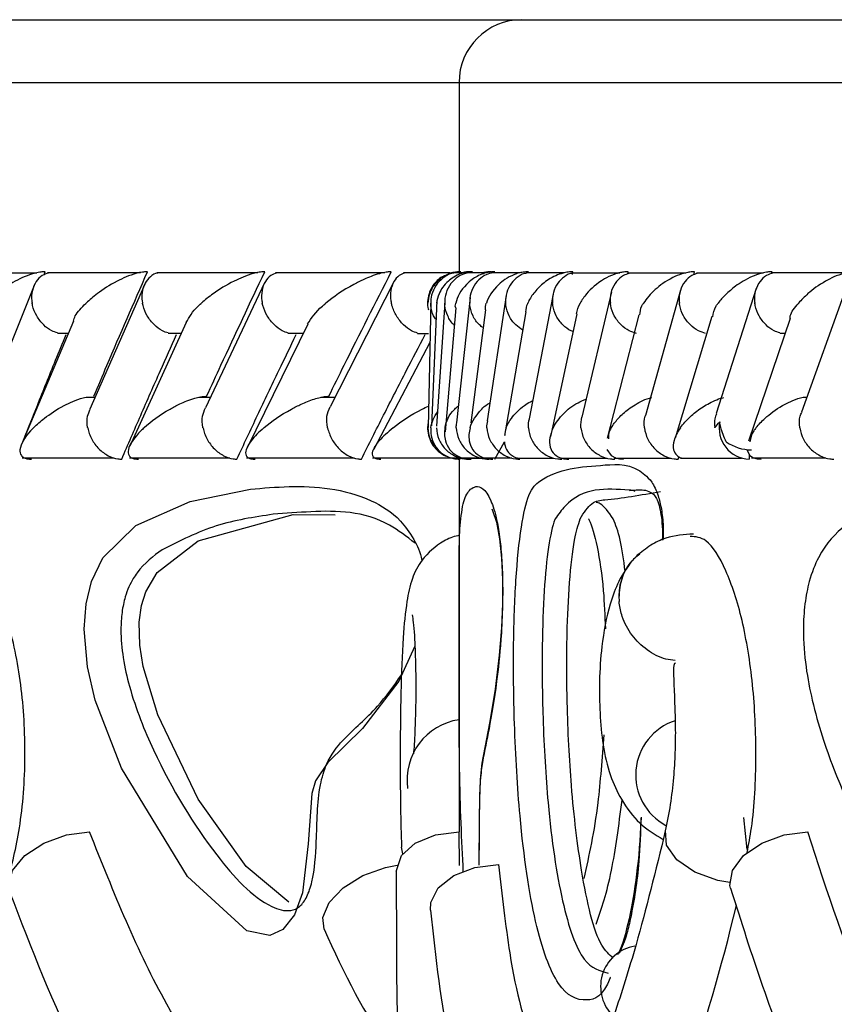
# Model space of a CAD drawing. Header units: millimetres. Extents: x 69 to 135, y 39 to 174.
# Tile 105 of 199: x 78.396 to 79.044, y 122.079 to 122.862. Entities that reach past the tile are written whole.
import ezdxf

# ---------------------------------------------------------------- set-up
doc = ezdxf.new("R2010")
doc.units = ezdxf.units.MM

msp = doc.modelspace()

# ---------------------------------------------------------------- linework, layer by layer
at = {"color": 7, "linetype": 'Continuous', "lineweight": 25}
for p, q in [((78.09189, 122.86225), (78.79509, 122.86225)), ((78.79509, 122.86225), (81.66619, 122.86225)), ((78.74509, 122.81225), (78.74509, 122.66163)), ((78.40934, 122.66057), (78.34194, 122.66057)), ((78.41495, 122.65917), (78.41592, 122.66163)), ((78.49168, 122.66083), (78.41778, 122.66083)), ((78.58515, 122.66082), (78.50476, 122.66082)), ((78.68595, 122.66081), (78.59917, 122.66081)), ((78.73787, 122.66078), (78.70092, 122.66078)), ((78.7392, 122.66083), (78.7367, 122.66017)), ((78.74907, 122.66082), (78.7409, 122.66082)), ((78.76709, 122.66081), (78.75141, 122.66081)), ((78.79375, 122.66078), (78.7706, 122.66078)), ((78.82901, 122.66073), (78.79842, 122.66073)), ((78.87294, 122.66068), (78.83488, 122.66068)), ((78.83534, 122.65954), (78.83573, 122.66163)), ((78.87934, 122.65993), (78.87973, 122.66163)), ((78.92562, 122.66062), (78.88005, 122.66062)), ((78.93182, 122.65924), (78.93248, 122.66163)), ((78.9872, 122.66057), (78.93404, 122.66057)), ((78.99365, 122.66018), (78.9941, 122.66163)), ((79.05416, 122.66083), (78.99425, 122.66083)), ((78.40706, 122.65077), (78.36712, 122.55124)), ((78.49506, 122.65185), (78.45151, 122.55234)), ((78.59047, 122.6528), (78.54334, 122.55334)), ((78.69324, 122.65368), (78.64255, 122.55425)), ((78.78261, 122.64285), (78.76762, 122.5431)), ((78.81971, 122.64247), (78.80086, 122.54466)), ((78.82007, 122.64434), (78.81988, 122.64335)), ((78.86628, 122.64571), (78.84282, 122.54605)), ((78.92131, 122.64694), (78.89355, 122.54729)), ((78.98161, 122.64845), (78.94967, 122.54881)), ((79.05334, 122.64964), (79.01761, 122.55005)), ((78.7227, 122.63765), (78.7205, 122.53787)), ((78.72756, 122.63879), (78.7232, 122.53916)), ((78.73372, 122.63719), (78.72731, 122.53889)), ((78.75386, 122.64116), (78.7431, 122.54142)), ((78.74249, 122.63284), (78.73396, 122.53437)), ((78.76612, 122.63129), (78.75452, 122.54137)), ((78.79825, 122.62982), (78.7829, 122.54034)), ((78.83885, 122.62826), (78.82026, 122.54139)), ((78.88822, 122.62751), (78.86295, 122.52913)), ((78.4383, 122.62239), (78.39714, 122.52419)), ((78.52796, 122.62123), (78.48318, 122.52295)), ((78.62491, 122.62004), (78.57649, 122.52159)), ((78.94615, 122.62613), (78.91701, 122.52917)), ((79.00847, 122.62447), (78.97532, 122.52678)), ((78.42561, 122.61283), (78.4343, 122.61283)), ((78.5137, 122.61277), (78.52411, 122.61277)), ((78.60922, 122.61271), (78.6213, 122.61271)), ((78.71208, 122.61265), (78.72095, 122.61265)), ((79.00032, 122.61283), (79.00451, 122.61283)), ((78.72199, 122.60543), (78.67721, 122.52056)), ((78.45562, 122.56172), (78.44839, 122.56172)), ((78.5473, 122.5617), (78.5381, 122.5617)), ((78.64634, 122.56168), (78.63519, 122.56168)), ((79.0218, 122.56172), (79.01901, 122.56172)), ((78.7829, 122.54034), (78.78136, 122.5313)), ((78.82026, 122.54139), (78.81793, 122.53047)), ((78.7737, 122.51259), (78.78116, 122.52636)), ((78.97585, 122.51658), (78.97585, 122.51259)), ((78.39763, 122.51366), (78.47071, 122.51366)), ((78.48309, 122.5136), (78.56269, 122.5136)), ((78.57604, 122.51354), (78.66204, 122.51354)), ((78.67637, 122.51349), (78.73833, 122.51349)), ((78.73632, 122.5142), (78.73831, 122.51366)), ((78.73861, 122.5136), (78.74581, 122.5136)), ((78.74509, 122.51259), (78.74509, 122.3496)), ((78.74511, 122.51259), (78.7451, 122.51259)), ((78.74554, 122.51259), (78.74557, 122.51402)), ((78.74735, 122.51354), (78.76208, 122.51354)), ((78.75179, 122.5134), (78.76585, 122.5134)), ((78.75472, 122.51349), (78.76331, 122.51349)), ((78.76485, 122.51349), (78.78705, 122.51349)), ((78.7688, 122.51259), (78.76882, 122.51276)), ((78.79098, 122.51345), (78.82063, 122.51345)), ((78.82574, 122.51342), (78.86284, 122.51342)), ((78.86883, 122.51259), (78.86924, 122.51437)), ((78.86914, 122.5134), (78.91374, 122.5134)), ((78.91955, 122.51259), (78.9202, 122.51496)), ((78.92131, 122.5134), (78.96988, 122.5134)), ((78.97785, 122.51366), (79.0369, 122.51366)), ((78.61312, 122.46859), (78.64662, 122.4682)), ((78.88262, 122.43172), (78.88232, 122.43136)), ((78.74509, 122.3496), (78.74509, 122.21596)), ((78.97129, 122.22736), (78.97417, 122.20184)), ((78.74554, 122.18928), (78.74509, 122.21596))]:
    msp.add_line(p, q, dxfattribs=at)
at = {"color": 1, "linetype": 'Continuous', "lineweight": 25}
for p, q in [((78.14189, 122.81225), (78.74509, 122.81225)), ((78.74509, 122.81225), (81.64791, 122.81225)), ((78.7003, 122.19838), (78.69932, 122.20382))]:
    msp.add_line(p, q, dxfattribs=at)
at = {"color": 7, "linetype": 'Continuous', "lineweight": 25, "flags": 128}
for points in [[(78.86271, 122.52012), (78.86609, 122.51538), (78.86957, 122.51351), (78.87274, 122.51277), (78.8759, 122.51259), (78.87591, 122.51259), (78.87591, 122.51259)], [(78.97416, 122.52009), (78.97644, 122.51536), (78.97942, 122.51351), (78.98234, 122.51277), (78.98537, 122.51259), (78.98539, 122.51259), (78.98539, 122.51259)], [(78.77129, 122.47294), (78.77175, 122.47178), (78.77483, 122.46251), (78.77729, 122.44908), (78.77881, 122.43376), (78.77957, 122.41682), (78.77958, 122.39771), (78.77882, 122.37839), (78.77711, 122.35647), (78.77384, 122.32942), (78.76929, 122.30237), (78.76336, 122.27056), (78.76197, 122.25768), (78.76131, 122.24164), (78.7611, 122.22534), (78.7608, 122.18947), (78.7608, 122.18947)], [(78.60964, 122.15993), (78.57589, 122.1883), (78.53762, 122.24189), (78.50541, 122.30916), (78.49384, 122.34753), (78.49115, 122.36458), (78.49071, 122.38293), (78.49255, 122.39602), (78.49604, 122.40707), (78.50487, 122.42226), (78.53766, 122.44755), (78.61312, 122.46859), (78.61312, 122.46859)], [(78.38755, 122.16822), (78.38665, 122.17323), (78.38988, 122.18521), (78.39975, 122.19707), (78.4148, 122.20704), (78.43281, 122.21366), (78.45113, 122.21596)], [(78.69522, 122.18466), (78.69524, 122.18521), (78.69934, 122.19707), (78.71022, 122.20704), (78.72626, 122.21366), (78.74509, 122.21596)], [(78.96109, 122.17117), (78.96066, 122.17323), (78.9626, 122.18521), (78.97143, 122.19707), (78.98586, 122.20704), (79.00374, 122.21366), (79.02246, 122.21596)], [(78.63774, 122.13855), (78.63671, 122.14773), (78.64186, 122.15966), (78.65306, 122.17139), (78.66869, 122.18122), (78.68648, 122.18773), (78.69585, 122.18948)], [(78.72233, 122.15372), (78.72265, 122.15966), (78.72861, 122.17139), (78.74085, 122.18122), (78.75762, 122.18773), (78.77648, 122.18999)]]:
    msp.add_lwpolyline(points, dxfattribs=at)
at = {"color": 1, "linetype": 'Continuous', "lineweight": 25, "flags": 128}
for points in [[(78.70997, 122.36368), (78.69732, 122.33587), (78.66831, 122.29828), (78.64078, 122.27117), (78.63082, 122.25657), (78.62791, 122.2465), (78.62522, 122.20641), (78.62061, 122.16758), (78.61423, 122.14988), (78.60502, 122.13818), (78.59455, 122.13352), (78.5762, 122.13708), (78.52906, 122.18035), (78.4765, 122.26659), (78.45563, 122.32087), (78.44953, 122.34734), (78.44697, 122.37717), (78.44848, 122.3973), (78.45272, 122.41514), (78.46173, 122.43408), (78.48794, 122.45966), (78.53129, 122.47879), (78.5791, 122.48865), (78.5791, 122.48865)], [(78.96047, 122.17555), (78.95086, 122.17727), (78.93275, 122.18386), (78.91849, 122.19376), (78.91027, 122.20544), (78.90929, 122.21696)]]:
    msp.add_lwpolyline(points, dxfattribs=at)
at = {"color": 7, "linetype": 'Continuous', "lineweight": 25}
for centre, radius, start, end in [((78.79509, 122.81225), 0.05, 90, 180), ((78.97667, 122.53723), 0.02465, 168.13898, 268.11217), ((78.97806, 122.5561), 0.03615, 235.61745, 269.68725), ((78.75239, 122.25714), 0.04865, 98.62236, 187.71914), ((78.93104, 122.26124), 0.04542, 108.1038, 241.96703), ((78.89023, 122.09298), 0.03252, 99.4648, 227.82496)]:
    msp.add_arc(centre, radius, start, end, dxfattribs=at)
at = {"color": 1, "linetype": 'Continuous', "lineweight": 25}
msp.add_arc((78.91588, 122.40354), 0.04359, 139.99073, 185.73806, dxfattribs=at)
at = {"color": 7, "linetype": 'Continuous', "lineweight": 25}
for points, knots in [([(78.41592, 122.66163), (78.41555, 122.66163), (78.41416, 122.66163), (78.41107, 122.66131), (78.40579, 122.66012), (78.39591, 122.65653), (78.38568, 122.65068), (78.37598, 122.64351), (78.37108, 122.63897), (78.36891, 122.63667), (78.36888, 122.63663)], [0, 0, 0, 0, 0.01653, 0.060767, 0.123871, 0.233502, 0.524915, 0.758886, 0.996421, 1, 1, 1, 1]), ([(78.41845, 122.66064), (78.41677, 122.66007), (78.41289, 122.65874), (78.40828, 122.65389), (78.40521, 122.64693), (78.40489, 122.64078), (78.40534, 122.63734), (78.40545, 122.63671), (78.40546, 122.63663)], [0, 0, 0, 0, 0.177411, 0.409153, 0.674966, 0.940998, 0.992268, 1, 1, 1, 1]), ([(78.49724, 122.66163), (78.49623, 122.66161), (78.49492, 122.66158), (78.49203, 122.6612), (78.487, 122.66012), (78.48005, 122.65759), (78.46883, 122.65222), (78.4581, 122.64514), (78.45109, 122.63921), (78.44847, 122.63667), (78.44844, 122.63663)], [0, 0, 0, 0, 0.043997, 0.0565388, 0.11821, 0.2485825, 0.3779137, 0.7339231, 0.9964257, 1, 1, 1, 1]), ([(78.45462, 122.56259), (78.45808, 122.57079), (78.47202, 122.60378), (78.48642, 122.63681), (78.49724, 122.66163)], [0, 0, 0, 0, 0.2483507, 1, 1, 1, 1]), ([(78.50548, 122.66059), (78.50489, 122.66049), (78.50208, 122.65998), (78.49807, 122.65672), (78.49405, 122.65092), (78.49253, 122.64386), (78.49289, 122.63883), (78.49328, 122.63671), (78.49329, 122.63663)], [0, 0, 0, 0, 0.059851, 0.287055, 0.52518, 0.799639, 0.992276, 1, 1, 1, 1]), ([(78.59057, 122.66163), (78.58982, 122.66162), (78.58837, 122.6616), (78.5853, 122.66119), (78.57999, 122.65999), (78.57319, 122.65753), (78.56171, 122.65222), (78.55044, 122.64515), (78.5429, 122.6392), (78.54006, 122.63667), (78.54002, 122.63663)], [0, 0, 0, 0, 0.033615, 0.064718, 0.125945, 0.251131, 0.37546, 0.73561, 0.996419, 1, 1, 1, 1]), ([(78.54434, 122.56259), (78.54813, 122.57083), (78.56327, 122.60383), (78.57887, 122.63685), (78.59057, 122.66163)], [0, 0, 0, 0, 0.249666, 1, 1, 1, 1]), ([(78.59996, 122.66062), (78.5984, 122.66005), (78.59477, 122.65872), (78.59058, 122.65388), (78.58793, 122.64692), (78.58788, 122.64077), (78.58846, 122.63734), (78.58859, 122.63671), (78.5886, 122.63663)], [0, 0, 0, 0, 0.175551, 0.407602, 0.674243, 0.941093, 0.992277, 1, 1, 1, 1]), ([(78.69124, 122.66163), (78.69074, 122.66163), (78.68917, 122.66162), (78.68587, 122.66118), (78.67857, 122.65942), (78.67007, 122.65599), (78.65464, 122.64825), (78.6452, 122.6417), (78.63907, 122.63667), (78.63903, 122.63663)], [0, 0, 0, 0, 0.023345, 0.073461, 0.134702, 0.325556, 0.472794, 0.99641, 1, 1, 1, 1]), ([(78.64147, 122.56259), (78.64556, 122.57086), (78.6619, 122.60387), (78.67867, 122.63688), (78.69124, 122.66163)], [0, 0, 0, 0, 0.250557, 1, 1, 1, 1]), ([(78.70177, 122.66058), (78.70029, 122.66002), (78.69681, 122.6587), (78.69285, 122.65388), (78.69042, 122.64692), (78.69051, 122.64077), (78.69114, 122.63734), (78.69128, 122.63671), (78.6913, 122.63663)], [0, 0, 0, 0, 0.172941, 0.40567, 0.673207, 0.940957, 0.99225, 1, 1, 1, 1]), ([(78.73164, 122.6577), (78.73033, 122.65676), (78.72757, 122.65477), (78.72414, 122.65061), (78.72143, 122.64546), (78.72006, 122.63949), (78.71987, 122.63458), (78.72066, 122.63194), (78.72084, 122.63132)], [0, 0, 0, 0, 0.159164, 0.335179, 0.52621, 0.728542, 0.936746, 1, 1, 1, 1]), ([(78.74643, 122.66163), (78.74533, 122.66161), (78.74391, 122.66158), (78.74113, 122.6612), (78.73676, 122.66012), (78.73191, 122.65759), (78.72548, 122.65222), (78.72153, 122.64514), (78.72045, 122.6392), (78.72038, 122.63667), (78.72037, 122.63663)], [0, 0, 0, 0, 0.043995, 0.056542, 0.118215, 0.248587, 0.377914, 0.733923, 0.996418, 1, 1, 1, 1]), ([(78.74101, 122.66059), (78.74034, 122.66049), (78.73709, 122.65999), (78.73195, 122.65672), (78.72628, 122.65092), (78.72319, 122.64386), (78.72259, 122.63884), (78.72261, 122.63671), (78.72261, 122.63663)], [0, 0, 0, 0, 0.059871, 0.287051, 0.525187, 0.799652, 0.99229, 1, 1, 1, 1]), ([(78.7557, 122.66163), (78.75487, 122.66162), (78.75326, 122.6616), (78.75024, 122.66119), (78.74561, 122.65999), (78.74072, 122.65753), (78.73379, 122.65222), (78.72911, 122.64515), (78.72742, 122.6392), (78.72707, 122.63667), (78.72707, 122.63663)], [0, 0, 0, 0, 0.033612, 0.064719, 0.125938, 0.251121, 0.375457, 0.73562, 0.996421, 1, 1, 1, 1]), ([(78.7516, 122.66062), (78.7497, 122.66005), (78.74528, 122.65872), (78.7395, 122.65388), (78.73505, 122.64693), (78.73374, 122.64077), (78.73371, 122.63734), (78.73372, 122.63671), (78.73373, 122.63663)], [0, 0, 0, 0, 0.17554, 0.407589, 0.67425, 0.941089, 0.992286, 1, 1, 1, 1]), ([(78.77372, 122.66163), (78.77315, 122.66163), (78.77134, 122.66162), (78.76803, 122.66118), (78.76165, 122.65941), (78.75583, 122.65599), (78.74704, 122.64825), (78.74375, 122.64169), (78.74258, 122.63667), (78.74258, 122.63663)], [0, 0, 0, 0, 0.023343, 0.073465, 0.134696, 0.325545, 0.472798, 0.996402, 1, 1, 1, 1]), ([(78.75385, 122.66163), (78.75317, 122.66162), (78.7514, 122.6616), (78.74892, 122.66129), (78.74754, 122.66082), (78.74696, 122.66062)], [0, 0, 0, 0, 0.263168, 0.692975, 1, 1, 1, 1]), ([(78.77086, 122.66058), (78.76901, 122.66002), (78.76467, 122.6587), (78.75903, 122.65388), (78.75473, 122.64692), (78.75355, 122.64077), (78.75358, 122.63734), (78.7536, 122.63671), (78.75361, 122.63663)], [0, 0, 0, 0, 0.172932, 0.405655, 0.673199, 0.940954, 0.992241, 1, 1, 1, 1]), ([(78.7707, 122.66163), (78.76975, 122.66161), (78.76765, 122.66158), (78.76589, 122.6612), (78.76493, 122.661)], [0, 0, 0, 0, 0.458066, 1, 1, 1, 1]), ([(78.8004, 122.66163), (78.80008, 122.66163), (78.79901, 122.66164), (78.79652, 122.66146), (78.7929, 122.66077), (78.78719, 122.65886), (78.78162, 122.65568), (78.77244, 122.64819), (78.76853, 122.64168), (78.76683, 122.63667), (78.76682, 122.63663)], [0, 0, 0, 0, 0.013077, 0.044022, 0.100221, 0.166357, 0.329726, 0.473923, 0.996403, 1, 1, 1, 1]), ([(78.79872, 122.66053), (78.79816, 122.66044), (78.79509, 122.65994), (78.79031, 122.6567), (78.78503, 122.65091), (78.78237, 122.64386), (78.78205, 122.63882), (78.78219, 122.63671), (78.7822, 122.63663)], [0, 0, 0, 0, 0.050906, 0.2801, 0.52041, 0.797767, 0.992191, 1, 1, 1, 1]), ([(78.83573, 122.66163), (78.83566, 122.66163), (78.83443, 122.66165), (78.83165, 122.66146), (78.82685, 122.66045), (78.8191, 122.65748), (78.81108, 122.65196), (78.80406, 122.64456), (78.80097, 122.63935), (78.79977, 122.63667), (78.79975, 122.63663)], [0, 0, 0, 0, 0.002833, 0.050971, 0.110336, 0.207817, 0.453185, 0.721666, 0.996438, 1, 1, 1, 1]), ([(78.83524, 122.6605), (78.83476, 122.66042), (78.83179, 122.65992), (78.82716, 122.6567), (78.82203, 122.65092), (78.81952, 122.64386), (78.8193, 122.63883), (78.81948, 122.63671), (78.81949, 122.63663)], [0, 0, 0, 0, 0.045263, 0.275862, 0.517617, 0.796528, 0.992149, 1, 1, 1, 1]), ([(78.87973, 122.66163), (78.87878, 122.66161), (78.8767, 122.66157), (78.87271, 122.66091), (78.86679, 122.65913), (78.85591, 122.65365), (78.84737, 122.64573), (78.84279, 122.63917), (78.84142, 122.63667), (78.8414, 122.63663)], [0, 0, 0, 0, 0.038863, 0.084818, 0.162942, 0.312697, 0.736926, 0.996417, 1, 1, 1, 1]), ([(78.88054, 122.66039), (78.87894, 122.65988), (78.87495, 122.65861), (78.86987, 122.65387), (78.86605, 122.64693), (78.86523, 122.64078), (78.86545, 122.63734), (78.86551, 122.63671), (78.86552, 122.63663)], [0, 0, 0, 0, 0.158899, 0.395705, 0.667656, 0.939835, 0.992088, 1, 1, 1, 1]), ([(78.93248, 122.66163), (78.93182, 122.66162), (78.93008, 122.66161), (78.92653, 122.66113), (78.921, 122.65969), (78.91082, 122.65525), (78.9002, 122.64725), (78.89421, 122.6403), (78.89186, 122.63667), (78.89184, 122.63663)], [0, 0, 0, 0, 0.027393, 0.072138, 0.14189, 0.269078, 0.620343, 0.996429, 1, 1, 1, 1]), ([(78.93461, 122.66032), (78.9331, 122.65983), (78.92925, 122.65858), (78.92437, 122.65387), (78.92072, 122.64693), (78.92002, 122.64078), (78.9203, 122.63734), (78.92038, 122.63671), (78.92039, 122.63663)], [0, 0, 0, 0, 0.153645, 0.392049, 0.665577, 0.93932, 0.992049, 1, 1, 1, 1]), ([(78.9941, 122.66163), (78.99371, 122.66163), (78.99228, 122.66163), (78.98916, 122.66131), (78.98397, 122.66012), (78.97458, 122.65653), (78.96534, 122.65068), (78.95695, 122.64351), (78.95292, 122.63896), (78.9512, 122.63667), (78.95118, 122.63663)], [0, 0, 0, 0, 0.016528, 0.060766, 0.123865, 0.233493, 0.524902, 0.758884, 0.996405, 1, 1, 1, 1]), ([(78.99481, 122.66064), (78.99304, 122.66007), (78.98897, 122.65874), (78.984, 122.65388), (78.98054, 122.64693), (78.97997, 122.64077), (78.9803, 122.63734), (78.98038, 122.63671), (78.9804, 122.63663)], [0, 0, 0, 0, 0.1774153, 0.4091386, 0.6749612, 0.9409855, 0.9922782, 1, 1, 1, 1]), ([(79.06004, 122.66163), (79.059, 122.66161), (79.05765, 122.66158), (79.05474, 122.6612), (79.04976, 122.66012), (79.04314, 122.65759), (79.03273, 122.65222), (79.02323, 122.64514), (79.01734, 122.63921), (79.0152, 122.63667), (79.01517, 122.63663)], [0, 0, 0, 0, 0.043995, 0.056543, 0.118211, 0.248583, 0.377899, 0.733918, 0.996427, 1, 1, 1, 1]), ([(78.42567, 122.61301), (78.42414, 122.61348), (78.42017, 122.61472), (78.41422, 122.6194), (78.40875, 122.62634), (78.40631, 122.63249), (78.40559, 122.63593), (78.40548, 122.63655), (78.40546, 122.63663)], [0, 0, 0, 0, 0.1489932, 0.3888858, 0.6639112, 0.9391407, 0.9919975, 1, 1, 1, 1]), ([(78.43848, 122.6223), (78.43883, 122.62368), (78.43998, 122.62827), (78.44485, 122.6332), (78.4484, 122.6366), (78.44844, 122.63663)], [0, 0, 0, 0, 0.298639, 0.992985, 1, 1, 1, 1]), ([(78.51375, 122.61294), (78.51219, 122.61343), (78.50821, 122.61469), (78.50222, 122.6194), (78.49672, 122.62634), (78.49421, 122.63249), (78.49343, 122.63593), (78.49331, 122.63655), (78.49329, 122.63663)], [0, 0, 0, 0, 0.15436, 0.392601, 0.666042, 0.939676, 0.992064, 1, 1, 1, 1]), ([(78.52807, 122.62119), (78.53052, 122.62556), (78.53336, 122.63063), (78.53913, 122.63585), (78.53998, 122.6366), (78.54002, 122.63663)], [0, 0, 0, 0, 0.855447, 0.993468, 1, 1, 1, 1]), ([(78.60927, 122.61287), (78.60767, 122.61338), (78.60369, 122.61466), (78.59769, 122.6194), (78.59217, 122.62635), (78.58959, 122.6325), (78.58875, 122.63593), (78.58862, 122.63655), (78.5886, 122.63663)], [0, 0, 0, 0, 0.159645, 0.396307, 0.668122, 0.940141, 0.99212, 1, 1, 1, 1]), ([(78.62468, 122.62011), (78.62782, 122.62485), (78.63141, 122.63027), (78.63809, 122.63585), (78.63899, 122.6366), (78.63903, 122.63663)], [0, 0, 0, 0, 0.866657, 0.993885, 1, 1, 1, 1]), ([(78.71213, 122.6128), (78.71049, 122.61333), (78.70653, 122.61462), (78.70052, 122.6194), (78.69499, 122.62635), (78.69235, 122.6325), (78.69146, 122.63593), (78.69132, 122.63655), (78.6913, 122.63663)], [0, 0, 0, 0, 0.1648598, 0.3999962, 0.6701828, 0.940567, 0.9921725, 1, 1, 1, 1]), ([(78.7269, 122.62359), (78.72618, 122.62455), (78.7237, 122.62785), (78.72284, 122.6325), (78.72262, 122.63593), (78.72261, 122.63655), (78.72261, 122.63663)], [0, 0, 0, 0, 0.251518, 0.864762, 0.982207, 1, 1, 1, 1]), ([(78.74132, 122.61927), (78.74128, 122.61929), (78.73884, 122.62112), (78.73586, 122.62652), (78.734, 122.63249), (78.73375, 122.63593), (78.73373, 122.63655), (78.73373, 122.63663)], [0, 0, 0, 0, 0.0067023, 0.4539476, 0.9015001, 0.9870325, 1, 1, 1, 1]), ([(78.74251, 122.63283), (78.74234, 122.63335), (78.74194, 122.63457), (78.74239, 122.63586), (78.74257, 122.6366), (78.74258, 122.63663)], [0, 0, 0, 0, 0.4166695, 0.9731746, 1, 1, 1, 1]), ([(78.7643, 122.61718), (78.76329, 122.61787), (78.75977, 122.62028), (78.75585, 122.62644), (78.75396, 122.63249), (78.75365, 122.63593), (78.75361, 122.63655), (78.75361, 122.63663)], [0, 0, 0, 0, 0.1532952, 0.534571, 0.916137, 0.9889637, 1, 1, 1, 1]), ([(78.76612, 122.63129), (78.76616, 122.63304), (78.76619, 122.63482), (78.7668, 122.6366), (78.76682, 122.63663)], [0, 0, 0, 0, 0.980852, 1, 1, 1, 1]), ([(78.79576, 122.61529), (78.79383, 122.61656), (78.78933, 122.61949), (78.78457, 122.62641), (78.78263, 122.63249), (78.78225, 122.63593), (78.7822, 122.63655), (78.7822, 122.63663)], [0, 0, 0, 0, 0.253157, 0.589484, 0.926057, 0.990256, 1, 1, 1, 1]), ([(78.79831, 122.62981), (78.79852, 122.63205), (78.79874, 122.63432), (78.79974, 122.6366), (78.79975, 122.63663)], [0, 0, 0, 0, 0.985023, 1, 1, 1, 1]), ([(78.83582, 122.61408), (78.83527, 122.61426), (78.8322, 122.61527), (78.82723, 122.61947), (78.82199, 122.62633), (78.81999, 122.63249), (78.81955, 122.63593), (78.81949, 122.63655), (78.81949, 122.63663)], [0, 0, 0, 0, 0.057398, 0.322814, 0.627751, 0.932905, 0.991153, 1, 1, 1, 1]), ([(78.83859, 122.62829), (78.83923, 122.63105), (78.83987, 122.63383), (78.84139, 122.6366), (78.8414, 122.63663)], [0, 0, 0, 0, 0.9876576, 1, 1, 1, 1]), ([(78.88618, 122.61264), (78.88424, 122.61321), (78.87975, 122.61454), (78.87347, 122.61939), (78.8682, 122.62635), (78.86609, 122.6325), (78.86559, 122.63593), (78.86553, 122.63655), (78.86552, 122.63663)], [0, 0, 0, 0, 0.176425, 0.408418, 0.674758, 0.941305, 0.992279, 1, 1, 1, 1]), ([(78.88906, 122.62727), (78.88917, 122.62969), (78.88932, 122.63275), (78.89138, 122.63592), (78.89182, 122.6366), (78.89184, 122.63663)], [0, 0, 0, 0, 0.783754, 0.989132, 1, 1, 1, 1]), ([(78.9413, 122.61262), (78.93935, 122.61319), (78.93488, 122.61452), (78.92856, 122.61939), (78.92323, 122.62634), (78.92103, 122.63249), (78.92047, 122.63593), (78.9204, 122.63655), (78.92039, 122.63663)], [0, 0, 0, 0, 0.1778912, 0.4095775, 0.675322, 0.9412707, 0.9922672, 1, 1, 1, 1]), ([(78.94694, 122.6259), (78.94737, 122.62873), (78.9479, 122.63225), (78.9506, 122.63587), (78.95115, 122.6366), (78.95118, 122.63663)], [0, 0, 0, 0, 0.7988223, 0.9906582, 1, 1, 1, 1]), ([(79.00038, 122.61301), (78.99882, 122.61348), (78.99475, 122.61472), (78.98878, 122.6194), (78.98338, 122.62634), (78.98111, 122.63249), (78.98049, 122.63593), (78.98041, 122.63655), (78.9804, 122.63663)], [0, 0, 0, 0, 0.148975, 0.388871, 0.663909, 0.93913, 0.992013, 1, 1, 1, 1]), ([(79.00842, 122.6245), (79.00846, 122.62515), (79.0087, 122.62902), (79.01226, 122.63319), (79.01514, 122.6366), (79.01517, 122.63663)], [0, 0, 0, 0, 0.16745, 0.991684, 1, 1, 1, 1]), ([(78.39919, 122.52908), (78.40267, 122.53785), (78.41089, 122.55854), (78.42204, 122.58606), (78.42974, 122.60482), (78.43254, 122.61163)], [0, 0, 0, 0, 0.318691, 0.752601, 1, 1, 1, 1]), ([(78.47679, 122.51259), (78.48181, 122.5242), (78.49196, 122.54765), (78.50649, 122.58067), (78.51606, 122.60208), (78.52033, 122.61163)], [0, 0, 0, 0, 0.351788, 0.710869, 1, 1, 1, 1]), ([(78.56841, 122.51259), (78.57387, 122.52423), (78.5849, 122.54774), (78.60063, 122.58076), (78.61095, 122.60214), (78.61554, 122.61163)], [0, 0, 0, 0, 0.352612, 0.712526, 1, 1, 1, 1]), ([(78.66741, 122.51259), (78.67329, 122.52425), (78.68518, 122.5478), (78.70209, 122.58081), (78.71317, 122.60217), (78.71808, 122.61163)], [0, 0, 0, 0, 0.353095, 0.713497, 1, 1, 1, 1]), ([(78.4067, 122.53759), (78.40673, 122.53763), (78.40924, 122.54012), (78.41603, 122.54608), (78.42657, 122.5532), (78.43777, 122.55849), (78.4438, 122.56086), (78.44764, 122.56163), (78.44838, 122.56178)], [0, 0, 0, 0, 0.0039295, 0.289466, 0.6885742, 0.8270313, 0.9665288, 1, 1, 1, 1]), ([(78.49464, 122.53759), (78.49468, 122.53762), (78.50009, 122.54263), (78.50877, 122.54912), (78.52346, 122.55685), (78.53178, 122.56032), (78.53899, 122.56209), (78.54226, 122.56254), (78.54382, 122.56258), (78.54434, 122.56259)], [0, 0, 0, 0, 0.003588, 0.525425, 0.676111, 0.867723, 0.930416, 0.976705, 1, 1, 1, 1]), ([(78.59006, 122.53759), (78.5901, 122.53762), (78.59595, 122.54259), (78.60508, 122.54904), (78.61976, 122.55653), (78.6276, 122.55977), (78.6344, 122.56171), (78.63809, 122.56239), (78.64033, 122.56258), (78.64119, 122.56259), (78.64147, 122.56259)], [0, 0, 0, 0, 0.003593, 0.522684, 0.670418, 0.836862, 0.904328, 0.960521, 0.987006, 1, 1, 1, 1]), ([(78.75397, 122.53759), (78.75398, 122.53762), (78.75541, 122.54258), (78.75945, 122.54889), (78.76621, 122.55541), (78.7691, 122.55693), (78.76975, 122.55727)], [0, 0, 0, 0, 0.00507, 0.735681, 0.940655, 1, 1, 1, 1]), ([(78.78268, 122.53759), (78.7827, 122.53762), (78.78367, 122.5401), (78.78688, 122.54614), (78.79384, 122.55301), (78.80031, 122.5577), (78.80303, 122.55876), (78.80362, 122.55899)], [0, 0, 0, 0, 0.004614, 0.334797, 0.814056, 0.95956, 1, 1, 1, 1]), ([(78.8201, 122.53759), (78.82012, 122.53762), (78.82106, 122.53954), (78.82338, 122.54334), (78.82922, 122.55), (78.83603, 122.55603), (78.84397, 122.55939), (78.84618, 122.56033)], [0, 0, 0, 0, 0.004278, 0.240382, 0.478924, 0.855248, 1, 1, 1, 1]), ([(78.86626, 122.53759), (78.86628, 122.53762), (78.86768, 122.53997), (78.87115, 122.54461), (78.87846, 122.55168), (78.88705, 122.55726), (78.89451, 122.56064), (78.89786, 122.5614), (78.89847, 122.56153)], [0, 0, 0, 0, 0.003967, 0.273137, 0.547816, 0.83924, 0.971108, 1, 1, 1, 1]), ([(78.92126, 122.53759), (78.92128, 122.53762), (78.92332, 122.54054), (78.92807, 122.5459), (78.93703, 122.55323), (78.94614, 122.55825), (78.95269, 122.56094), (78.95529, 122.56147), (78.95542, 122.5615)], [0, 0, 0, 0, 0.004012, 0.344072, 0.631561, 0.878048, 0.993528, 1, 1, 1, 1]), ([(78.98139, 122.53759), (78.98142, 122.53763), (78.98343, 122.54012), (78.9891, 122.54608), (78.99837, 122.5532), (79.00876, 122.55849), (79.01446, 122.56086), (79.01826, 122.56163), (79.01899, 122.56178)], [0, 0, 0, 0, 0.003931, 0.289485, 0.688584, 0.827043, 0.966523, 1, 1, 1, 1]), ([(78.44973, 122.53759), (78.44971, 122.53767), (78.44917, 122.54073), (78.4489, 122.54611), (78.4509, 122.55043), (78.45173, 122.55225)], [0, 0, 0, 0, 0.015693, 0.586655, 1, 1, 1, 1]), ([(78.54142, 122.53759), (78.54141, 122.53767), (78.54081, 122.54073), (78.54046, 122.5465), (78.5425, 122.55115), (78.54344, 122.5533)], [0, 0, 0, 0, 0.014521, 0.544772, 1, 1, 1, 1]), ([(78.64054, 122.53759), (78.64052, 122.53767), (78.63988, 122.54073), (78.63943, 122.54687), (78.64148, 122.55182), (78.64249, 122.55428)], [0, 0, 0, 0, 0.01361, 0.510764, 1, 1, 1, 1]), ([(78.69286, 122.53759), (78.69291, 122.53762), (78.69917, 122.54257), (78.70773, 122.54855), (78.71908, 122.554), (78.72081, 122.55483)], [0, 0, 0, 0, 0.0058542, 0.8486082, 1, 1, 1, 1]), ([(78.72271, 122.53759), (78.72271, 122.53762), (78.72305, 122.54194), (78.72557, 122.54618), (78.72806, 122.55038)], [0, 0, 0, 0, 0.007907, 1, 1, 1, 1]), ([(78.73396, 122.53759), (78.73396, 122.53762), (78.7349, 122.54261), (78.73718, 122.54861), (78.74356, 122.5541), (78.74456, 122.55497)], [0, 0, 0, 0, 0.0057701, 0.8430753, 1, 1, 1, 1]), ([(78.95001, 122.5487), (78.94947, 122.54738), (78.94808, 122.54403), (78.94823, 122.54002), (78.94855, 122.53767), (78.94856, 122.53759)], [0, 0, 0, 0, 0.382735, 0.978757, 1, 1, 1, 1]), ([(79.01622, 122.53759), (79.01621, 122.53767), (79.01577, 122.54074), (79.01558, 122.54526), (79.01737, 122.54886), (79.0179, 122.54994)], [0, 0, 0, 0, 0.018879, 0.706846, 1, 1, 1, 1]), ([(78.72058, 122.54154), (78.72042, 122.54085), (78.71979, 122.5381), (78.72029, 122.53309), (78.72211, 122.52713), (78.72525, 122.52192), (78.72813, 122.5193), (78.72952, 122.51803)], [0, 0, 0, 0, 0.080119, 0.320419, 0.55832, 0.786689, 1, 1, 1, 1]), ([(78.74287, 122.53759), (78.74287, 122.53767), (78.74281, 122.53895), (78.74311, 122.54021), (78.74339, 122.54138)], [0, 0, 0, 0, 0.063696, 1, 1, 1, 1]), ([(78.76724, 122.53759), (78.76723, 122.53767), (78.76712, 122.53952), (78.76752, 122.54133), (78.76791, 122.54307)], [0, 0, 0, 0, 0.044097, 1, 1, 1, 1]), ([(78.8003, 122.53759), (78.80029, 122.53767), (78.80011, 122.54006), (78.80058, 122.54238), (78.80104, 122.54463)], [0, 0, 0, 0, 0.034243, 1, 1, 1, 1]), ([(78.84208, 122.53759), (78.84207, 122.53767), (78.84181, 122.54053), (78.84232, 122.54333), (78.84281, 122.54606)], [0, 0, 0, 0, 0.028531, 1, 1, 1, 1]), ([(78.89265, 122.53759), (78.89264, 122.53767), (78.8923, 122.54072), (78.89206, 122.54428), (78.89346, 122.54707), (78.89356, 122.54728)], [0, 0, 0, 0, 0.024769, 0.924549, 1, 1, 1, 1]), ([(78.94856, 122.53759), (78.94858, 122.53762), (78.94978, 122.53907), (78.95118, 122.5407), (78.95254, 122.5423)], [0, 0, 0, 0, 0.021743, 1, 1, 1, 1]), ([(78.95764, 122.52626), (78.95591, 122.53011), (78.95358, 122.53527), (78.95275, 122.54087), (78.95254, 122.5423)], [0, 0, 0, 0, 0.746137, 1, 1, 1, 1]), ([(78.4067, 122.53759), (78.40667, 122.53756), (78.40583, 122.53672), (78.40028, 122.53082), (78.39512, 122.52306), (78.39597, 122.516), (78.39877, 122.51361), (78.40176, 122.51273), (78.40395, 122.51257), (78.40501, 122.51259), (78.40502, 122.51259)], [0, 0, 0, 0, 0.003575, 0.088014, 0.620452, 0.806995, 0.897767, 0.954088, 0.9996, 1, 1, 1, 1]), ([(78.44973, 122.53759), (78.44974, 122.53751), (78.4503, 122.53445), (78.45245, 122.52837), (78.45819, 122.52053), (78.46566, 122.515), (78.47221, 122.51279), (78.47579, 122.51263), (78.47679, 122.51259)], [0, 0, 0, 0, 0.006528, 0.244283, 0.482367, 0.709819, 0.919155, 1, 1, 1, 1]), ([(78.49464, 122.53759), (78.4946, 122.53756), (78.49367, 122.5367), (78.48757, 122.53078), (78.48168, 122.52305), (78.48172, 122.51599), (78.48421, 122.51363), (78.48701, 122.51269), (78.48921, 122.51262), (78.4902, 122.51259)], [0, 0, 0, 0, 0.003588, 0.090157, 0.620261, 0.806636, 0.897589, 0.954148, 1, 1, 1, 1]), ([(78.54142, 122.53759), (78.54144, 122.53751), (78.54205, 122.53445), (78.54428, 122.52836), (78.55006, 122.52052), (78.55749, 122.515), (78.56394, 122.51279), (78.56744, 122.51263), (78.56841, 122.51259)], [0, 0, 0, 0, 0.006521, 0.244437, 0.482705, 0.710246, 0.919515, 1, 1, 1, 1]), ([(78.59006, 122.53759), (78.59002, 122.53756), (78.58595, 122.53411), (78.58002, 122.52812), (78.57544, 122.52065), (78.57498, 122.51596), (78.57715, 122.51362), (78.57978, 122.51269), (78.58191, 122.51262), (78.58286, 122.51259)], [0, 0, 0, 0, 0.00359, 0.362685, 0.622387, 0.807433, 0.898032, 0.954553, 1, 1, 1, 1]), ([(78.64054, 122.53759), (78.64056, 122.53751), (78.64123, 122.53445), (78.64353, 122.52836), (78.64934, 122.52052), (78.65671, 122.51499), (78.66304, 122.51279), (78.66646, 122.51263), (78.66741, 122.51259)], [0, 0, 0, 0, 0.006523, 0.244539, 0.482911, 0.710495, 0.919735, 1, 1, 1, 1]), ([(78.69286, 122.53759), (78.69282, 122.53756), (78.69059, 122.53579), (78.68652, 122.5323), (78.68073, 122.52642), (78.67661, 122.52062), (78.67562, 122.51595), (78.67746, 122.51361), (78.67992, 122.51269), (78.68198, 122.51262), (78.6829, 122.51259)], [0, 0, 0, 0, 0.003584, 0.184788, 0.364584, 0.623231, 0.807721, 0.898194, 0.954724, 1, 1, 1, 1]), ([(78.72041, 122.53759), (78.72041, 122.53751), (78.72043, 122.53445), (78.72161, 122.52832), (78.72652, 122.5207), (78.73177, 122.51594), (78.73534, 122.51493), (78.73595, 122.51476)], [0, 0, 0, 0, 0.008641, 0.323121, 0.638032, 0.93888, 1, 1, 1, 1]), ([(78.72271, 122.53759), (78.72271, 122.53756), (78.72264, 122.5367), (78.72251, 122.53078), (78.72467, 122.52305), (78.73271, 122.51599), (78.73818, 122.51363), (78.74239, 122.51269), (78.74493, 122.51262), (78.74607, 122.51259)], [0, 0, 0, 0, 0.003593, 0.090165, 0.620261, 0.806629, 0.897582, 0.954146, 1, 1, 1, 1]), ([(78.72723, 122.53759), (78.72723, 122.53751), (78.72731, 122.53444), (78.72862, 122.52836), (78.73359, 122.52052), (78.7409, 122.515), (78.74776, 122.51279), (78.7517, 122.51263), (78.75279, 122.51259)], [0, 0, 0, 0, 0.006511, 0.244432, 0.482697, 0.710243, 0.9195, 1, 1, 1, 1]), ([(78.73396, 122.53759), (78.73395, 122.53756), (78.73332, 122.5341), (78.73341, 122.52812), (78.73683, 122.52065), (78.74172, 122.51596), (78.74692, 122.51362), (78.751, 122.51269), (78.75352, 122.51262), (78.75464, 122.51259)], [0, 0, 0, 0, 0.003584, 0.362692, 0.622394, 0.807438, 0.89803, 0.954545, 1, 1, 1, 1]), ([(78.74287, 122.53759), (78.74287, 122.53751), (78.74301, 122.53444), (78.74442, 122.52836), (78.74953, 122.52052), (78.75692, 122.51499), (78.76379, 122.51279), (78.76771, 122.51263), (78.7688, 122.51259)], [0, 0, 0, 0, 0.006513, 0.244536, 0.482903, 0.710476, 0.919721, 1, 1, 1, 1]), ([(78.75397, 122.53759), (78.75396, 122.53756), (78.75344, 122.53579), (78.75282, 122.5323), (78.75302, 122.52642), (78.75508, 122.52062), (78.75946, 122.51595), (78.76438, 122.51361), (78.76835, 122.51269), (78.77085, 122.51262), (78.77196, 122.51259)], [0, 0, 0, 0, 0.003584, 0.184792, 0.364581, 0.623241, 0.807718, 0.898208, 0.954734, 1, 1, 1, 1]), ([(78.76724, 122.53759), (78.76724, 122.53751), (78.76743, 122.53445), (78.76895, 122.52836), (78.77417, 122.52052), (78.78163, 122.51499), (78.78851, 122.51279), (78.79241, 122.51263), (78.79349, 122.51259)], [0, 0, 0, 0, 0.006501, 0.244577, 0.482982, 0.710592, 0.919817, 1, 1, 1, 1]), ([(78.78268, 122.53759), (78.78267, 122.53756), (78.78184, 122.53545), (78.78167, 122.53335), (78.7815, 122.53128)], [0, 0, 0, 0, 0.016239, 1, 1, 1, 1]), ([(78.8003, 122.53759), (78.80031, 122.53751), (78.80056, 122.53444), (78.80217, 122.52836), (78.8075, 122.52052), (78.81501, 122.51499), (78.82188, 122.51279), (78.82575, 122.51263), (78.82683, 122.51259)], [0, 0, 0, 0, 0.00649, 0.24454, 0.482941, 0.71053, 0.919764, 1, 1, 1, 1]), ([(78.8201, 122.53759), (78.82008, 122.53756), (78.8197, 122.53678), (78.81709, 122.5309), (78.81594, 122.52318), (78.82085, 122.51605), (78.82523, 122.51364), (78.82898, 122.51272), (78.83144, 122.51258), (78.83257, 122.51259), (78.83258, 122.51259)], [0, 0, 0, 0, 0.003612, 0.081524, 0.615837, 0.804455, 0.896398, 0.953441, 0.99951, 1, 1, 1, 1]), ([(78.84208, 122.53759), (78.84209, 122.53751), (78.84239, 122.53444), (78.84411, 122.52836), (78.84953, 122.52052), (78.85706, 122.515), (78.86391, 122.51279), (78.86776, 122.51263), (78.86883, 122.51259)], [0, 0, 0, 0, 0.006509, 0.244475, 0.482771, 0.710326, 0.919596, 1, 1, 1, 1]), ([(78.86626, 122.53759), (78.86624, 122.53756), (78.86574, 122.53672), (78.86394, 122.53374), (78.86396, 122.53087), (78.86397, 122.52879)], [0, 0, 0, 0, 0.011567, 0.282256, 1, 1, 1, 1]), ([(78.89265, 122.53759), (78.89266, 122.53751), (78.89301, 122.53445), (78.89482, 122.52836), (78.90032, 122.52053), (78.90787, 122.515), (78.91468, 122.51279), (78.91849, 122.51263), (78.91955, 122.51259)], [0, 0, 0, 0, 0.00653, 0.244325, 0.482475, 0.70996, 0.91927, 1, 1, 1, 1]), ([(78.92126, 122.53759), (78.92123, 122.53756), (78.91879, 122.5341), (78.91586, 122.52821), (78.91502, 122.52065), (78.91755, 122.51609), (78.92032, 122.51387), (78.92209, 122.51345), (78.92221, 122.51342)], [0, 0, 0, 0, 0.003924, 0.397067, 0.686957, 0.892533, 0.992742, 1, 1, 1, 1]), ([(78.98139, 122.53759), (78.98136, 122.53756), (78.98069, 122.53671), (78.97773, 122.53295), (78.97699, 122.52929), (78.97642, 122.52642)], [0, 0, 0, 0, 0.008975, 0.222446, 1, 1, 1, 1]), ([(79.01622, 122.53759), (79.01624, 122.53751), (79.0167, 122.53445), (79.01868, 122.52837), (79.02432, 122.52053), (79.03186, 122.515), (79.03856, 122.51279), (79.04228, 122.51263), (79.04331, 122.51259)], [0, 0, 0, 0, 0.006529, 0.244296, 0.48238, 0.709817, 0.919143, 1, 1, 1, 1]), ([(78.78116, 122.52636), (78.78144, 122.52429), (78.78198, 122.52043), (78.78591, 122.51618), (78.78948, 122.51391), (78.79142, 122.51349), (78.79153, 122.51347)], [0, 0, 0, 0, 0.434348, 0.807897, 0.989834, 1, 1, 1, 1]), ([(78.84144, 122.46512), (78.84448, 122.46987), (78.8506, 122.47941), (78.8699, 122.48067), (78.88986, 122.48411), (78.9055, 122.4868)], [0, 0, 0, 0, 0.175883, 0.354132, 1, 1, 1, 1]), ([(78.88522, 122.48686), (78.88364, 122.4875), (78.8819, 122.4882), (78.8806, 122.48784), (78.88048, 122.4878)], [0, 0, 0, 0, 0.905508, 1, 1, 1, 1]), ([(78.88075, 122.48769), (78.88551, 122.48803), (78.89355, 122.48859), (78.89798, 122.48582), (78.90069, 122.48435), (78.90353, 122.47857), (78.9055, 122.47099), (78.90668, 122.46168), (78.90713, 122.45364), (78.90694, 122.44914), (78.9069, 122.44818)], [0, 0, 0, 0, 0.346026, 0.585668, 0.759898, 0.832591, 0.885296, 0.934139, 0.985963, 1, 1, 1, 1]), ([(79.12788, 122.48865), (79.13642, 122.48952), (79.16252, 122.49216), (79.19725, 122.48882), (79.2262, 122.4684), (79.23781, 122.45054), (79.24398, 122.43262), (79.24652, 122.41279), (79.24565, 122.39052), (79.24005, 122.36298), (79.22579, 122.32883), (79.20413, 122.29777), (79.18429, 122.27766), (79.17207, 122.26093), (79.16668, 122.23802), (79.16729, 122.20641), (79.16465, 122.17219), (79.15778, 122.14871), (79.14979, 122.13695), (79.1386, 122.13158), (79.11564, 122.13925), (79.08114, 122.18383), (79.0486, 122.24769), (79.02833, 122.30806), (79.02068, 122.34679), (79.0185, 122.3738), (79.01991, 122.39772), (79.02392, 122.41812), (79.03418, 122.4431), (79.05592, 122.46473), (79.08811, 122.48064), (79.11444, 122.48595), (79.12788, 122.48865)], [0, 0, 0, 0, 0.043156, 0.1319809, 0.1643, 0.1810662, 0.195184, 0.2093574, 0.2220221, 0.2400837, 0.2698017, 0.3156677, 0.3568953, 0.3736749, 0.381596, 0.4091125, 0.4362747, 0.4511757, 0.4662259, 0.4811891, 0.5072266, 0.5818169, 0.6810474, 0.7305643, 0.7510549, 0.7717557, 0.7856649, 0.7995839, 0.8188942, 0.8634741, 0.9303224, 1, 1, 1, 1]), ([(78.86779, 122.46512), (78.86425, 122.47024), (78.85954, 122.47703), (78.85516, 122.47789), (78.85408, 122.4781)], [0, 0, 0, 0, 0.752864, 1, 1, 1, 1]), ([(78.71018, 122.44575), (78.70347, 122.45089), (78.67661, 122.47142), (78.63717, 122.47172), (78.60723, 122.46944), (78.5973, 122.46869)], [0, 0, 0, 0, 0.182344, 0.729083, 1, 1, 1, 1]), ([(78.8678, 122.11552), (78.86467, 122.11829), (78.85435, 122.12744), (78.84295, 122.17615), (78.83428, 122.24607), (78.83086, 122.3132), (78.83064, 122.37003), (78.83267, 122.4154), (78.83633, 122.4484), (78.8399, 122.46007), (78.84144, 122.46512)], [0, 0, 0, 0, 0.0994, 0.328142, 0.502387, 0.645383, 0.755763, 0.843768, 0.9323, 1, 1, 1, 1]), ([(78.87729, 122.42328), (78.87607, 122.43229), (78.87359, 122.45066), (78.86975, 122.46024), (78.86779, 122.46512)], [0, 0, 0, 0, 0.49013, 1, 1, 1, 1]), ([(78.74516, 122.31574), (78.74514, 122.31742), (78.74507, 122.32648), (78.7451, 122.34708), (78.7451, 122.37375), (78.74509, 122.39774), (78.74509, 122.4181), (78.74518, 122.44325), (78.74564, 122.45292), (78.74597, 122.45966)], [0, 0, 0, 0, 0.034044, 0.182969, 0.333417, 0.434508, 0.535666, 0.676001, 1, 1, 1, 1]), ([(78.38571, 122.17498), (78.3893, 122.18925), (78.397, 122.21992), (78.40107, 122.27594), (78.3977, 122.33397), (78.38686, 122.38629), (78.37011, 122.42616), (78.35119, 122.4501), (78.33861, 122.45083), (78.33318, 122.45115)], [0, 0, 0, 0, 0.1312786, 0.2819652, 0.4320325, 0.5819374, 0.7326553, 0.8845884, 1, 1, 1, 1]), ([(78.74509, 122.45171), (78.74482, 122.45168), (78.74062, 122.45124), (78.72965, 122.44612), (78.7154, 122.43402), (78.70664, 122.41585), (78.70309, 122.39769), (78.70013, 122.36877), (78.6989, 122.33364), (78.69836, 122.29801), (78.69828, 122.26687), (78.69852, 122.23369), (78.69904, 122.21405), (78.69932, 122.2038)], [0, 0, 0, 0, 0.003398, 0.05261, 0.142539, 0.213393, 0.303216, 0.427841, 0.585221, 0.676428, 0.775397, 0.88287, 1, 1, 1, 1]), ([(78.93156, 122.45292), (78.92424, 122.45245), (78.913, 122.45174), (78.89761, 122.44462), (78.89002, 122.43855), (78.88625, 122.43553)], [0, 0, 0, 0, 0.485314, 0.744605, 1, 1, 1, 1]), ([(78.97431, 122.19945), (78.97553, 122.20588), (78.97988, 122.22888), (78.98213, 122.27611), (78.9796, 122.33393), (78.97095, 122.3863), (78.95774, 122.42615), (78.94293, 122.45007), (78.93323, 122.45081), (78.92906, 122.45112)], [0, 0, 0, 0, 0.063076, 0.225722, 0.3877, 0.549507, 0.712187, 0.876177, 1, 1, 1, 1]), ([(78.50898, 122.44045), (78.502, 122.43532), (78.49383, 122.4293), (78.48439, 122.41529), (78.47983, 122.4056), (78.47675, 122.391), (78.47571, 122.37395), (78.47765, 122.35319), (78.48558, 122.3194), (78.50883, 122.26244), (78.54626, 122.20158), (78.58494, 122.15922), (78.60875, 122.15188), (78.61837, 122.15575), (78.62439, 122.16371), (78.62996, 122.18117), (78.63226, 122.2125), (78.632, 122.24556), (78.64047, 122.27422), (78.6569, 122.29466), (78.67833, 122.31137), (78.69315, 122.33213), (78.69944, 122.34095)], [0, 0, 0, 0, 0.064752, 0.075823, 0.104012, 0.122064, 0.139726, 0.168956, 0.201973, 0.289056, 0.46949, 0.60147, 0.642605, 0.663062, 0.681563, 0.700288, 0.742217, 0.800458, 0.824493, 0.864999, 0.942625, 1, 1, 1, 1]), ([(78.88249, 122.43156), (78.8789, 122.4265), (78.87223, 122.41708), (78.8637, 122.3939), (78.85843, 122.36652), (78.85654, 122.33678), (78.85725, 122.30142), (78.86083, 122.26989), (78.87438, 122.24009), (78.88885, 122.22104), (78.90113, 122.21378), (78.9075, 122.21001)], [0, 0, 0, 0, 0.101497, 0.188552, 0.325547, 0.430334, 0.524638, 0.71749, 0.797387, 0.894946, 1, 1, 1, 1]), ([(78.88882, 122.43691), (78.88619, 122.4348), (78.87947, 122.42943), (78.87351, 122.41647), (78.87207, 122.40538), (78.87248, 122.39959), (78.87251, 122.39918)], [0, 0, 0, 0, 0.237744, 0.605061, 0.972349, 1, 1, 1, 1]), ([(78.9171, 122.3523), (78.91462, 122.35258), (78.90672, 122.35344), (78.89429, 122.36024), (78.88201, 122.37194), (78.87496, 122.38538), (78.8729, 122.39477), (78.87254, 122.39879), (78.87251, 122.39918)], [0, 0, 0, 0, 0.108822, 0.34614, 0.583981, 0.822233, 0.982668, 1, 1, 1, 1]), ([(78.70782, 122.38858), (78.70811, 122.38683), (78.70872, 122.38324), (78.70961, 122.37244), (78.71034, 122.35767), (78.71075, 122.33928), (78.71072, 122.3185), (78.71012, 122.29791), (78.70942, 122.28357), (78.70888, 122.27869), (78.70882, 122.27818)], [0, 0, 0, 0, 0.11866, 0.243993, 0.376422, 0.515919, 0.662769, 0.817567, 0.980861, 1, 1, 1, 1]), ([(78.91738, 122.35054), (78.91711, 122.35033), (78.91555, 122.34908), (78.91569, 122.34161), (78.91639, 122.32495), (78.91735, 122.3017), (78.91703, 122.27863), (78.91577, 122.25843), (78.91335, 122.23686), (78.91063, 122.22358), (78.90922, 122.21669)], [0, 0, 0, 0, 0.027814, 0.161229, 0.319622, 0.510575, 0.618568, 0.735077, 0.862494, 1, 1, 1, 1]), ([(78.85419, 122.14256), (78.85849, 122.15501), (78.86654, 122.17836), (78.87222, 122.22121), (78.87486, 122.24119)], [0, 0, 0, 0, 0.533485, 1, 1, 1, 1]), ([(78.88988, 122.22756), (78.88985, 122.22685), (78.88935, 122.21108), (78.88672, 122.18162), (78.88066, 122.14516), (78.8745, 122.12412), (78.87159, 122.11879), (78.87121, 122.1181)], [0, 0, 0, 0, 0.014974, 0.330705, 0.634663, 0.952673, 1, 1, 1, 1]), ([(78.70835, 121.90817), (78.70413, 121.90887), (78.67519, 121.91371), (78.62654, 121.944), (78.56481, 121.99956), (78.5032, 122.08588), (78.47038, 122.16789), (78.45113, 122.21596)], [0, 0, 0, 0, 0.0372478, 0.2552505, 0.4732291, 0.6912047, 1, 1, 1, 1]), ([(78.90922, 122.2167), (78.90153, 122.1853), (78.88821, 122.13098), (78.87436, 122.08823), (78.86852, 122.0702)], [0, 0, 0, 0, 0.578015, 1, 1, 1, 1]), ([(79.39419, 121.91956), (79.38182, 121.91437), (79.34637, 121.8995), (79.28925, 121.89319), (79.22561, 121.90681), (79.1674, 121.94275), (79.11591, 121.99989), (79.06477, 122.08576), (79.03809, 122.16784), (79.02246, 122.21596)], [0, 0, 0, 0, 0.077176, 0.221009, 0.364826, 0.508654, 0.652466, 0.796273, 1, 1, 1, 1]), ([(78.77648, 122.18999), (78.77927, 122.16553), (78.78631, 122.10377), (78.80384, 122.03622), (78.82272, 122.02651), (78.83214, 122.02166)], [0, 0, 0, 0, 0.247212, 0.624457, 1, 1, 1, 1]), ([(78.69522, 122.18464), (78.69522, 122.13797), (78.6952, 122.05209), (78.70031, 121.95989), (78.70836, 121.89949), (78.71826, 121.86223), (78.72765, 121.84012), (78.7416, 121.81924), (78.76796, 121.79849), (78.78889, 121.79738), (78.80045, 121.79676)], [0, 0, 0, 0, 0.217778, 0.400712, 0.551118, 0.666936, 0.747994, 0.811649, 0.895951, 1, 1, 1, 1]), ([(78.38755, 122.16822), (78.40497, 122.12301), (78.44292, 122.02456), (78.51299, 121.92511), (78.58563, 121.85957), (78.64515, 121.82258), (78.68737, 121.81191), (78.70574, 121.80727)], [0, 0, 0, 0, 0.244316, 0.531999, 0.694276, 0.86704, 1, 1, 1, 1]), ([(78.9611, 122.17116), (78.97775, 122.1185), (79.01193, 122.01042), (79.09218, 121.89078), (79.16717, 121.8203), (79.21791, 121.81436), (79.22855, 121.81311)], [0, 0, 0, 0, 0.2890874, 0.5933254, 0.9147436, 1, 1, 1, 1]), ([(78.7949, 121.79882), (78.79653, 121.79809), (78.80515, 121.79425), (78.82593, 121.8126), (78.85632, 121.85393), (78.89068, 121.92277), (78.92827, 122.02143), (78.95369, 122.10723), (78.96585, 122.15766), (78.96589, 122.15782)], [0, 0, 0, 0, 0.042167, 0.222353, 0.402513, 0.582685, 0.777094, 0.999304, 1, 1, 1, 1]), ([(78.72233, 122.15373), (78.72649, 122.11573), (78.73437, 122.04371), (78.76044, 121.97203), (78.7849, 121.93491), (78.80077, 121.93096), (78.80186, 121.93068)], [0, 0, 0, 0, 0.364733, 0.691409, 0.978684, 1, 1, 1, 1]), ([(78.63774, 122.13856), (78.6538, 122.10368), (78.6749, 122.05789), (78.70487, 122.02868), (78.71201, 122.02171)], [0, 0, 0, 0, 0.761592, 1, 1, 1, 1])]:
    msp.add_open_spline(points, degree=3, knots=knots, dxfattribs=at)
at = {"color": 1, "linetype": 'Continuous', "lineweight": 25}
for points, knots in [([(78.86547, 122.10037), (78.8654, 122.10019), (78.85963, 122.08489), (78.84424, 122.07924), (78.82353, 122.08876), (78.80504, 122.13925), (78.79377, 122.21514), (78.78886, 122.29608), (78.78807, 122.3622), (78.78996, 122.41744), (78.79415, 122.45969), (78.80084, 122.48811), (78.82066, 122.50511), (78.84993, 122.50702), (78.88382, 122.50955), (78.89847, 122.49491), (78.90315, 122.48585), (78.90623, 122.4731), (78.90766, 122.46064), (78.90763, 122.45225), (78.90762, 122.44869)], [0, 0, 0, 0, 0.0008072, 0.0687885, 0.1594443, 0.2509938, 0.3427064, 0.4057683, 0.4563381, 0.4971057, 0.5381561, 0.575412, 0.6186641, 0.828504, 0.9334557, 0.9511233, 0.9689181, 0.9802573, 0.9916345, 1, 1, 1, 1]), ([(78.5791, 122.48865), (78.5893, 122.48952), (78.62047, 122.49218), (78.66123, 122.48868), (78.69558, 122.46853), (78.7086, 122.4503), (78.71457, 122.43862), (78.71555, 122.43188), (78.71556, 122.4318)], [0, 0, 0, 0, 0.2209162, 0.6756142, 0.8410561, 0.9268879, 0.9991556, 1, 1, 1, 1]), ([(78.74597, 122.45966), (78.74676, 122.46682), (78.74837, 122.48146), (78.75219, 122.48622), (78.75414, 122.48865)], [0, 0, 0, 0, 0.48964, 1, 1, 1, 1]), ([(78.75414, 122.48865), (78.75556, 122.48952), (78.75988, 122.49216), (78.76739, 122.48882), (78.77458, 122.4684), (78.77761, 122.45054), (78.77926, 122.43262), (78.77994, 122.41279), (78.77971, 122.39052), (78.7782, 122.36298), (78.77445, 122.32883), (78.76912, 122.29776), (78.76468, 122.27768), (78.76216, 122.26092), (78.76106, 122.23806), (78.76129, 122.21365), (78.76086, 122.19506), (78.76073, 122.18947)], [0, 0, 0, 0, 0.102515, 0.31352, 0.390291, 0.430122, 0.463657, 0.497326, 0.527411, 0.570316, 0.640912, 0.749867, 0.847803, 0.887661, 0.906478, 0.971844, 1, 1, 1, 1]), ([(78.88048, 122.4878), (78.86213, 122.48921), (78.84031, 122.49088), (78.82415, 122.46861), (78.82159, 122.46507)], [0, 0, 0, 0, 0.841118, 1, 1, 1, 1]), ([(78.5973, 122.46869), (78.58198, 122.46638), (78.55121, 122.46175), (78.52309, 122.44757), (78.50898, 122.44045)], [0, 0, 0, 0, 0.497711, 1, 1, 1, 1]), ([(78.82159, 122.46507), (78.8215, 122.46486), (78.8195, 122.45977), (78.81592, 122.44384), (78.81249, 122.40805), (78.81091, 122.36022), (78.81162, 122.30078), (78.81609, 122.22636), (78.82665, 122.15617), (78.84308, 122.10889), (78.85711, 122.10532), (78.86363, 122.10365)], [0, 0, 0, 0, 0.002926, 0.072229, 0.146468, 0.225378, 0.326155, 0.454473, 0.643618, 0.83417, 1, 1, 1, 1]), ([(78.84816, 122.46507), (78.84826, 122.46486), (78.85068, 122.45979), (78.85534, 122.44382), (78.86011, 122.41224), (78.86111, 122.38793), (78.86153, 122.37765)], [0, 0, 0, 0, 0.014561, 0.357958, 0.72863, 1, 1, 1, 1]), ([(78.74852, 122.18444), (78.74728, 122.20939), (78.74544, 122.24619), (78.74523, 122.29881), (78.74516, 122.31574)], [0, 0, 0, 0, 0.678295, 1, 1, 1, 1]), ([(78.86019, 122.29326), (78.85883, 122.27446), (78.85556, 122.22888), (78.8485, 122.19744), (78.84435, 122.17897)], [0, 0, 0, 0, 0.412692, 1, 1, 1, 1]), ([(78.88988, 122.22756), (78.88947, 122.21569), (78.88848, 122.18658), (78.88357, 122.15639), (78.8781, 122.13147), (78.87473, 122.12393), (78.87258, 122.11914)], [0, 0, 0, 0, 0.262129, 0.642745, 0.772753, 1, 1, 1, 1])]:
    msp.add_open_spline(points, degree=3, knots=knots, dxfattribs=at)

doc.saveas('drawing.dxf')
